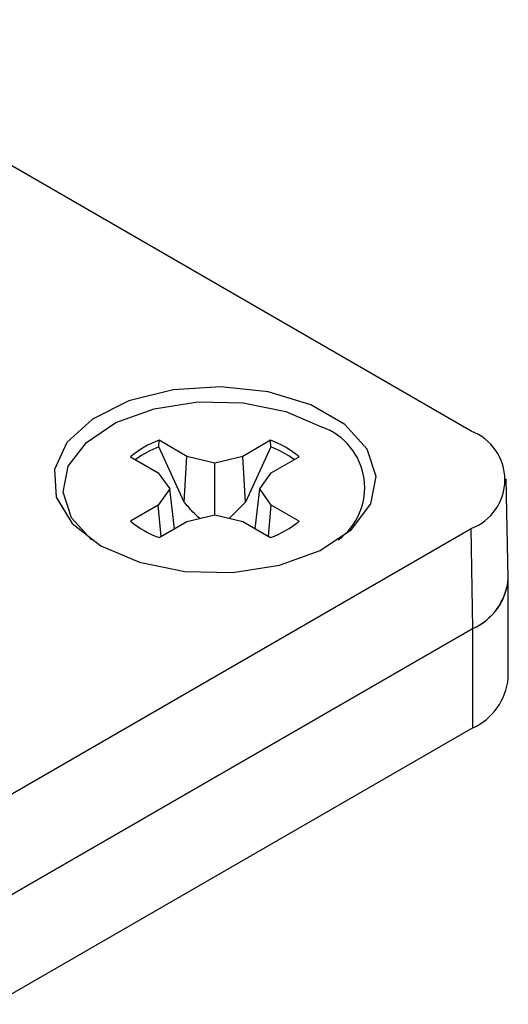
# Model space of a CAD drawing. Header units: inches. Extents: x 0.3 to 33.8, y 0.2 to 21.7.
# Tile 178 of 192: x 30.4689 to 30.5192, y 18.7172 to 18.8185. Entities that reach past the tile are written whole.
import ezdxf

# ---------------------------------------------------------------- set-up
doc = ezdxf.new("R2010")
doc.units = ezdxf.units.IN
doc.header["$MEASUREMENT"] = 0

msp = doc.modelspace()

# ---------------------------------------------------------------- linework, layer by layer
at = {"color": 7, "linetype": 'Continuous', "lineweight": 25}
for p, q in [((30.51536900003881, 18.77617070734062), (30.30323696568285, 18.89863192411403)), ((30.48326352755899, 18.77454253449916), (30.48327222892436, 18.77522651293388)), ((30.48613950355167, 18.77357127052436), (30.48327222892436, 18.77522651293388)), ((30.4947413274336, 18.77522651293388), (30.49187405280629, 18.77357127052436)), ((30.49475002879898, 18.77454253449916), (30.4947413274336, 18.77522651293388)), ((30.48586822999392, 18.76886729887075), (30.48326352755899, 18.77454253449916)), ((30.49475002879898, 18.77454253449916), (30.49214532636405, 18.76886729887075)), ((30.48033066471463, 18.77352838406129), (30.48319793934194, 18.77187314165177)), ((30.48586822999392, 18.76886729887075), (30.48613950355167, 18.77357127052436)), ((30.48900677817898, 18.77288564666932), (30.48613950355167, 18.77357127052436)), ((30.49187405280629, 18.77357127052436), (30.48900677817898, 18.77288564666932)), ((30.48900677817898, 18.76755015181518), (30.48900677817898, 18.77288564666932)), ((30.49214532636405, 18.76886729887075), (30.49187405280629, 18.77357127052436)), ((30.49481561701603, 18.77187314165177), (30.49768289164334, 18.77352838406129)), ((30.48319793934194, 18.77187314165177), (30.48438560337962, 18.77021789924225)), ((30.49362795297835, 18.77021789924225), (30.49481561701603, 18.77187314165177)), ((30.51918349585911, 18.76103951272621), (30.5189653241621, 18.7712447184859)), ((30.48438560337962, 18.77021789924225), (30.48319793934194, 18.76856265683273)), ((30.48486015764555, 18.76612597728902), (30.48438560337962, 18.77021789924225)), ((30.49315339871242, 18.76612597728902), (30.49362795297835, 18.77021789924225)), ((30.49481561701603, 18.76856265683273), (30.49362795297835, 18.77021789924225)), ((30.48319793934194, 18.76856265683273), (30.48033066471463, 18.76690741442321)), ((30.483481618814, 18.76533016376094), (30.48319793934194, 18.76856265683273)), ((30.49214532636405, 18.76886729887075), (30.49048736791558, 18.76719611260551)), ((30.49453193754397, 18.76533016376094), (30.49481561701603, 18.76856265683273)), ((30.49768289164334, 18.76690741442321), (30.49481561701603, 18.76856265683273)), ((30.48613950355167, 18.76686452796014), (30.48900677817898, 18.76755015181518)), ((30.48900677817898, 18.76755015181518), (30.49187405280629, 18.76686452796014)), ((30.48327222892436, 18.76520928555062), (30.48613950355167, 18.76686452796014)), ((30.49187405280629, 18.76686452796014), (30.4947413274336, 18.76520928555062)), ((30.41815474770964, 18.71002314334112), (30.51536900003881, 18.76614373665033)), ((30.51552328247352, 18.75584791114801), (30.51536900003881, 18.76614373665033)), ((30.51918444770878, 18.75074370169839), (30.51918444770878, 18.76095046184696)), ((30.42714930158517, 18.70483069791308), (30.51552328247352, 18.75584791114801)), ((30.51552328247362, 18.75584791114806), (30.42714930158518, 18.70483069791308)), ((30.51552328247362, 18.74564115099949), (30.51552328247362, 18.75584791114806)), ((30.51552328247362, 18.74564115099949), (30.435989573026, 18.6997273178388))]:
    msp.add_line(p, q, dxfattribs=at)
at = {"color": 7, "linetype": 'Continuous', "lineweight": 25, "flags": 128}
for points in [[(30.47726880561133, 18.76438103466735), (30.48125011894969, 18.76268476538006), (30.48592064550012, 18.76174131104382), (30.49086538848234, 18.76163450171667), (30.49564498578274, 18.76237382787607), (30.49983474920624, 18.76389359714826), (30.50306239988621, 18.76605877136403), (30.50504114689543, 18.76867696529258), (30.50559516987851, 18.77151554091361), (30.50467524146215, 18.77432227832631), (30.50236310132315, 18.77684778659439), (30.49886419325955, 18.77886766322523), (30.49448941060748, 18.78020243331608), (30.48962747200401, 18.78073349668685), (30.48471038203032, 18.7804136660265), (30.48017504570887, 18.77927135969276), (30.47642444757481, 18.77740807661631), (30.47379184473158, 18.77498937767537), (30.4725111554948, 18.77223017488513), (30.47269617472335, 18.76937563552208), (30.47433046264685, 18.76667939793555), (30.47726880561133, 18.76438103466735)], [(30.47632242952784, 18.76497546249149), (30.47428219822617, 18.76724350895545), (30.47341768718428, 18.76988116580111), (30.47393833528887, 18.77254874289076), (30.47579788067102, 18.77500921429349), (30.47883109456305, 18.77704395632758), (30.4827684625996, 18.77847217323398), (30.48726013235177, 18.77916696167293), (30.49190699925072, 18.7790665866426), (30.49629616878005, 18.77817996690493), (30.50003764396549, 18.77658588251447)]]:
    msp.add_lwpolyline(points, dxfattribs=at)
at = {"color": 7, "linetype": 'Continuous', "lineweight": 25}
for centre, radius, start, end in [((30.49777766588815, 18.7703410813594), 0.006641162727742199, 306.1054677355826, 70.10493533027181), ((30.51346621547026, 18.77115722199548), 0.005362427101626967, 290.7834207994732, 69.21657920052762), ((30.48660474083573, 18.76605699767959), 0.00975631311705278, 109.9728560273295, 130.0217674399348), ((30.49140881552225, 18.7660569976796), 0.009756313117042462, 49.97823256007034, 70.0271439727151), ((30.48676904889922, 18.76512700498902), 0.01004693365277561, 110.4209385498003, 126.1859738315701), ((30.49112996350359, 18.76491430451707), 0.01028628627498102, 53.9985704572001, 69.39451716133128), ((30.48660474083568, 18.77437880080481), 0.009756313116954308, 229.9782325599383, 250.0271439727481), ((30.49140881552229, 18.77437880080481), 0.009756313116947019, 289.9728560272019, 310.0217674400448), ((30.51306948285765, 18.76146397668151), 0.006128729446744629, 293.6017211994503, 356.0286258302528), ((30.51292873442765, 18.7615742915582), 0.006286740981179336, 294.3746582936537, 354.3052007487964), ((30.51292873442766, 18.75136753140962), 0.006286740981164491, 294.3746582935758, 354.305200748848)]:
    msp.add_arc(centre, radius, start, end, dxfattribs=at)
msp.add_open_spline([(30.48745582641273, 18.76717928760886), (30.48720579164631, 18.76740727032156), (30.48663076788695, 18.76793157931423), (30.48614357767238, 18.76852941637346), (30.48586822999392, 18.76886729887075)], degree=3, knots=[0, 0, 0, 0, 0.4348251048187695, 1, 1, 1, 1], dxfattribs=at)

doc.saveas('drawing.dxf')
